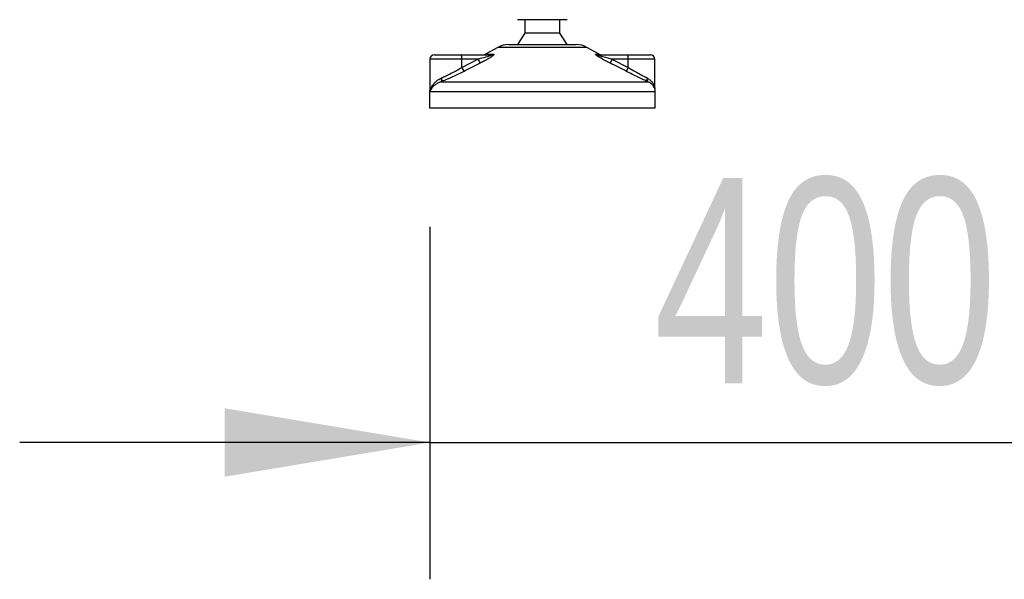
# Model space of a CAD drawing. Header units: millimetres. Extents: x 0 to 420, y 0 to 297.
# Tile 87 of 119: x 296 to 310, y 195 to 203. Entities that reach past the tile are written whole.
import ezdxf

# ---------------------------------------------------------------- set-up
doc = ezdxf.new("R2010")
doc.units = ezdxf.units.MM
doc.layers.add('QUOTE', color=174, linetype='Continuous')
doc.styles.add('SLDTEXTSTYLE3', font='TXT', dxfattribs={"width": 0.75})
doc.dimstyles.new('SLDDIMSTYLE1', dxfattribs={"dimtxt": 3, "dimasz": 3, "dimexe": 0, "dimexo": 0.0625, "dimgap": 0.75, "dimtad": 1, "dimdec": 0, "dimlfac": 30.31081, "dimrnd": 1e-09, "dimzin": 12, "dimdsep": 46, "dimtxsty": 'SLDTEXTSTYLE3', "dimsah": 1, "dimcen": 0.09, "dimadec": 0, "dimazin": 3, "dimtfac": 1, "dimtdec": 3, "dimtmove": 0, "dimatfit": 0, "dimfxl": 0, "dimfrac": 2, "dimtolj": 1, "dimtzin": 12, "dimarcsym": 0})

# ---------------------------------------------------------------- blocks, each defined once
blk = doc.blocks.new('_D_1')
at = {"layer": 'QUOTE'}
for p, q in [((301.539, 199.948), (301.539, 194.796)), ((314.736, 199.948), (314.736, 194.796)), ((301.539, 196.796), (295.539, 196.796)), ((301.539, 196.796), (314.736, 196.796)), ((314.736, 196.796), (320.736, 196.796))]:
    blk.add_line(p, q, dxfattribs=at)
for points in [[(301.539, 196.796), (298.539, 197.296), (298.539, 196.296)], [(314.736, 196.796), (317.736, 196.296), (317.736, 197.296)]]:
    blk.add_solid(points, dxfattribs=at)
at = {"layer": 'QUOTE', "insert": (304.812, 200.663), "char_height": 3, "attachment_point": 1, "style": 'SLDTEXTSTYLE3'}
blk.add_mtext('400', dxfattribs=at)

msp = doc.modelspace()

# ---------------------------------------------------------------- linework, layer by layer
at = {"color": 7, "linetype": 'Continuous', "lineweight": 25}
for p, q in [((303.54681, 202.97695), (302.82099, 202.97695)), ((302.92822, 202.97695), (302.92822, 202.779)), ((303.43959, 202.779), (303.43959, 202.97695)), ((302.92822, 202.779), (302.82099, 202.61404)), ((303.43959, 202.779), (302.92822, 202.779)), ((303.54681, 202.61404), (303.43959, 202.779)), ((302.69181, 202.61404), (303.22657, 202.61404)), ((303.22657, 202.61404), (303.67599, 202.61404)), ((302.53197, 202.57273), (302.35341, 202.47384)), ((302.35341, 202.47384), (302.46365, 202.47384)), ((303.24043, 202.57273), (302.53197, 202.57273)), ((303.83584, 202.57273), (303.24043, 202.57273)), ((304.01439, 202.47384), (303.83584, 202.57273)), ((303.96475, 202.47384), (304.01439, 202.47384)), ((301.53892, 202.3996), (301.53892, 201.94752)), ((302.005, 202.3996), (301.53892, 202.3996)), ((301.60491, 202.46558), (301.99928, 202.46558)), ((301.99928, 202.46558), (302.43592, 202.46558)), ((302.005, 202.27972), (302.24158, 202.3996)), ((302.005, 202.27972), (302.005, 202.3996)), ((302.24158, 202.3996), (302.005, 202.3996)), ((303.99481, 202.46558), (304.43146, 202.46558)), ((304.2006, 202.3996), (304.43718, 202.27972)), ((304.43718, 202.3996), (304.2006, 202.3996)), ((304.43146, 202.46558), (304.7629, 202.46558)), ((304.43718, 202.27972), (304.43718, 202.3996)), ((304.82888, 202.3996), (304.43718, 202.3996)), ((304.82888, 201.96166), (304.82888, 202.3996)), ((301.69778, 202.06729), (304.73218, 202.06729)), ((301.53432, 201.92299), (301.53432, 201.69028)), ((301.54054, 201.92299), (301.53432, 201.92299)), ((304.83348, 201.92299), (301.54054, 201.92299)), ((304.83348, 201.69028), (304.83348, 201.92299)), ((301.53432, 201.69028), (303.32693, 201.69028)), ((303.32693, 201.69028), (304.83348, 201.69028))]:
    msp.add_line(p, q, dxfattribs=at)
for centre, radius, start, end in [((302.69181, 202.28413), 0.32992, 90, 118.979708), ((303.67599, 202.28413), 0.32992, 61.020292, 90), ((302.32144, 202.53156), 0.06598, 270, 298.979708), ((302.43569, 202.51701), 0.05143, 270.257722, 302.928572), ((303.99491, 202.52475), 0.05917, 239.359434, 269.903334), ((304.04636, 202.53156), 0.06598, 241.020292, 270), ((301.60491, 202.3996), 0.06598, 90, 180), ((301.81046, 202.41597), 0.19522, 355.189448, 14.721753), ((302.57416, 202.55105), 0.36545, 204.483224, 214.915993), ((304.46201, 202.25719), 0.29769, 151.419701, 163.471641), ((304.24264, 202.41597), 0.19522, 355.189448, 14.721753), ((304.7629, 202.3996), 0.06598, 0, 90), ((302.32077, 202.42779), 0.34876, 205.123669, 216.162504), ((304.67985, 202.1411), 0.27947, 150.264685, 163.174573), ((301.65292, 202.10449), 0.05828, 320.332603, 20.614778), ((304.76665, 202.1087), 0.05388, 162.369267, 230.220234), ((301.69928, 201.92299), 0.16496, 169.409906, 180), ((304.66852, 201.92299), 0.16496, 0, 21.634761)]:
    msp.add_arc(centre, radius, start, end, dxfattribs=at)
for points, knots in [([(302.46365, 202.47384), (302.46693, 202.47351), (302.47356, 202.47284), (302.47429, 202.46673), (302.46729, 202.4568), (302.44737, 202.43957), (302.40974, 202.4148), (302.35957, 202.38592), (302.31335, 202.36147), (302.28467, 202.347), (302.2745, 202.34188)], [0, 0, 0, 0, 0.07157335, 0.14434732, 0.20833536, 0.30965956, 0.49233005, 0.69118879, 0.89052506, 1, 1, 1, 1]), ([(304.17663, 202.34188), (304.15053, 202.35501), (304.0985, 202.38121), (304.03467, 202.41631), (303.99222, 202.44249), (303.9715, 202.45744), (303.96121, 202.46711), (303.95903, 202.47258), (303.96211, 202.47381), (303.96452, 202.47384), (303.96475, 202.47384)], [0, 0, 0, 0, 0.27916885, 0.55661556, 0.69910273, 0.79155981, 0.86148353, 0.93080823, 0.99326565, 1, 1, 1, 1]), ([(302.2745, 202.34188), (302.23535, 202.32218), (302.15672, 202.28263), (302.07848, 202.24227), (302.0392, 202.222)], [0, 0, 0, 0, 0.49785429, 1, 1, 1, 1]), ([(302.43592, 202.46558), (302.43787, 202.46553), (302.441, 202.46545), (302.44408, 202.46468), (302.44538, 202.46349), (302.44451, 202.46174), (302.44199, 202.45976), (302.43519, 202.45589), (302.41469, 202.44762), (302.35954, 202.43011), (302.29827, 202.4138), (302.25181, 202.40216), (302.24158, 202.3996)], [0, 0, 0, 0, 0.032628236, 0.052524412, 0.075840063, 0.100053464, 0.122452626, 0.146897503, 0.236224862, 0.42447648, 0.873291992, 1, 1, 1, 1]), ([(304.2006, 202.3996), (304.17512, 202.40597), (304.12424, 202.41868), (304.06177, 202.43599), (304.01943, 202.44928), (304.00025, 202.45645), (303.99254, 202.46023), (303.98941, 202.46231), (303.98822, 202.46374), (303.98896, 202.465), (303.99126, 202.46547), (303.99364, 202.46557), (303.99454, 202.46558), (303.99481, 202.46558)], [0, 0, 0, 0, 0.31464616, 0.62840009, 0.77235872, 0.85323352, 0.88961618, 0.90401929, 0.93050293, 0.94919561, 0.98218076, 0.99463589, 1, 1, 1, 1]), ([(304.41234, 202.222), (304.37333, 202.24209), (304.29497, 202.28246), (304.21619, 202.32201), (304.17663, 202.34188)], [0, 0, 0, 0, 0.497852, 1, 1, 1, 1]), ([(302.0392, 202.222), (302.03103, 202.2178), (301.99606, 202.19983), (301.93255, 202.16881), (301.85081, 202.13132), (301.77052, 202.09659), (301.72226, 202.07715), (301.69778, 202.06729)], [0, 0, 0, 0, 0.069994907, 0.299888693, 0.535360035, 0.764295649, 1, 1, 1, 1]), ([(301.70747, 202.12501), (301.72822, 202.1346), (301.77035, 202.15405), (301.83979, 202.18847), (301.91165, 202.22626), (301.96694, 202.25724), (301.9979, 202.27552), (302.005, 202.27972)], [0, 0, 0, 0, 0.22830534, 0.46347764, 0.69381275, 0.92974366, 1, 1, 1, 1]), ([(304.73218, 202.06729), (304.70988, 202.07762), (304.66451, 202.09864), (304.5849, 202.13621), (304.49995, 202.17735), (304.44181, 202.20698), (304.41234, 202.222)], [0, 0, 0, 0, 0.24635312, 0.50146761, 0.74726318, 1, 1, 1, 1]), ([(304.43718, 202.27972), (304.46208, 202.26511), (304.51254, 202.23551), (304.58562, 202.1948), (304.65555, 202.15684), (304.69517, 202.13574), (304.7153, 202.12501)], [0, 0, 0, 0, 0.24659364, 0.49969127, 0.74573559, 1, 1, 1, 1]), ([(301.54054, 201.92299), (301.54056, 201.92316), (301.54313, 201.94275), (301.55288, 201.97674), (301.57939, 202.02331), (301.61264, 202.06204), (301.65438, 202.0974), (301.68978, 202.11581), (301.70747, 202.12501)], [0, 0, 0, 0, 0.00224631, 0.25863767, 0.44771683, 0.63671155, 0.81847299, 1, 1, 1, 1]), ([(301.69778, 202.06729), (301.68157, 202.06078), (301.64881, 202.04764), (301.5966, 202.0139), (301.55717, 201.97164), (301.54341, 201.93711), (301.54056, 201.92311), (301.54054, 201.92299)], [0, 0, 0, 0, 0.18041479, 0.36450089, 0.74190632, 0.99778494, 1, 1, 1, 1]), ([(304.7153, 202.12501), (304.72995, 202.11594), (304.75967, 202.09753), (304.79179, 202.06234), (304.81403, 202.02339), (304.82627, 201.9912), (304.82619, 201.97203), (304.82617, 201.96729)], [0, 0, 0, 0, 0.22272092, 0.4517881, 0.6846122, 0.92196036, 1, 1, 1, 1]), ([(304.81802, 201.98282), (304.81275, 201.99635), (304.8038, 202.0193), (304.77109, 202.04744), (304.74523, 202.06063), (304.73218, 202.06729)], [0, 0, 0, 0, 0.41540152, 0.70498935, 1, 1, 1, 1]), ([(301.54054, 201.92299), (301.54051, 201.92311), (301.53846, 201.93325), (301.53942, 201.94332), (301.54036, 201.95326)], [0, 0, 0, 0, 0.01184579, 1, 1, 1, 1]), ([(301.54111, 201.94752), (301.54028, 201.93953), (301.53944, 201.93138), (301.54052, 201.92316), (301.54054, 201.92299)], [0, 0, 0, 0, 0.97929123, 1, 1, 1, 1])]:
    msp.add_open_spline(points, degree=3, knots=knots, dxfattribs=at)

# ---------------------------------------------------------------- dimensions: what is measured, and where the dimension line sits
at = {"layer": 'QUOTE'}
dim = msp.add_linear_dim(base=(314.73553, 196.79621), p1=(301.53892, 201.94771), p2=(314.73553, 201.94771), dimstyle='SLDDIMSTYLE1', dxfattribs=at)
dim.commit()
dim.dimension.update_dxf_attribs({"geometry": '_D_1', "text_midpoint": (308.13723, 196.79621), "dimtype": 160})

doc.saveas('drawing.dxf')
